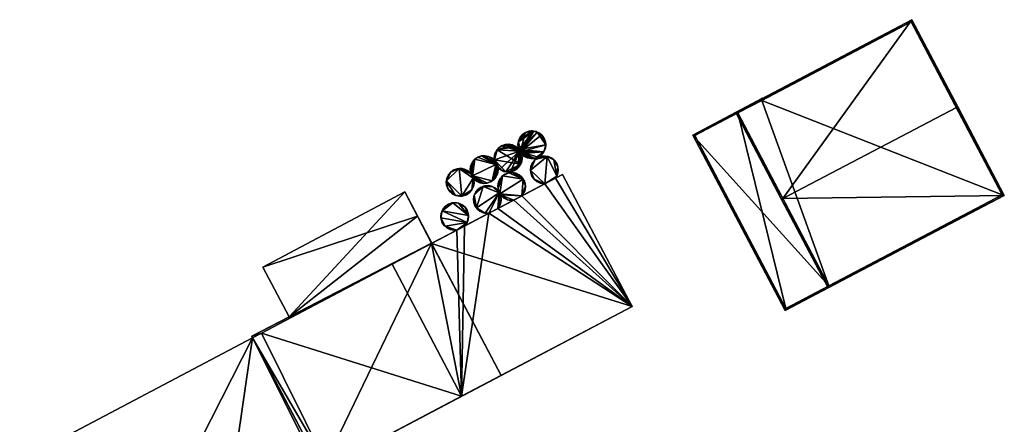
# Model space of a CAD drawing. Header units: inches. Extents: x 2523744 to 2528136, y 1148995 to 1152010.
# Tile 136 of 256: x 2526063 to 2526223, y 1150365 to 1150431. Entities that reach past the tile are written whole.
import ezdxf

# ---------------------------------------------------------------- set-up
doc = ezdxf.new("R2010")
doc.units = ezdxf.units.IN
doc.header["$MEASUREMENT"] = 0
for name, color, linetype in [('Flugdach', 10, 'Continuous'), ('Gebaeude Einzelhaus', 10, 'Continuous'), ('Lagertank', 10, 'Continuous')]:
    doc.layers.add(name, color=color, linetype=linetype)

msp = doc.modelspace()

# ---------------------------------------------------------------- meshes
at = {"layer": 'Flugdach'}
mesh = msp.add_polyface(dxfattribs=at)
corners = [(2526127.577, 1150399.033, 403.575), (2526125.498, 1150402.952, 403.575), (2526102.48, 1150390.739, 403.575), (2526106.741, 1150382.709, 403.575), (2526129.828, 1150394.62, 403.575), (2526129.914, 1150394.629, 403.575), (2526129.843, 1150394.592, 403.575), (2526102.48, 1150390.739, 403.475), (2526125.498, 1150402.952, 403.475), (2526106.741, 1150382.709, 403.475), (2526129.914, 1150394.629, 403.495), (2526129.914, 1150394.629, 403.475), (2526129.828, 1150394.62, 403.475), (2526129.843, 1150394.592, 403.475)]
mesh.append_faces([[corners[k] for k in face] for face in [(0, 4, 5), (5, 4, 6), (0, 3, 4), (0, 2, 3), (0, 1, 2)]], dxfattribs={"color": 13})
mesh.append_faces([[corners[k] for k in face] for face in [(12, 11, 13), (7, 8, 9), (9, 8, 12), (12, 8, 11), (8, 0, 11), (11, 0, 10), (0, 5, 10), (1, 0, 8), (7, 9, 2), (2, 9, 3), (2, 1, 7), (7, 1, 8)]], dxfattribs={"color": 41})
at = {"layer": 'Gebaeude Einzelhaus'}
mesh = msp.add_polyface(dxfattribs=at)
corners = [(2526186.824, 1150401.862, 406.838), (2526194.158, 1150387.378, 405.653), (2526222.715, 1150402.394, 405.653), (2526186.601, 1150401.745, 406.838), (2526214.938, 1150416.647, 406.838), (2526215.159, 1150416.763, 406.838), (2526179.186, 1150415.848, 405.653), (2526207.743, 1150430.865, 405.653), (2526194.263, 1150387.715, 405.671), (2526179.524, 1150415.743, 405.672), (2526222.378, 1150402.499, 405.671), (2526207.638, 1150430.528, 405.672), (2526222.378, 1150402.499, 390.291), (2526207.638, 1150430.528, 390.291), (2526179.524, 1150415.743, 401.342), (2526183.42, 1150417.793, 390.291), (2526179.524, 1150415.743, 390.291), (2526194.263, 1150387.715, 401.343), (2526194.263, 1150387.715, 390.291)]
mesh.append_faces([[corners[k] for k in face] for face in [(11, 9, 6), (7, 11, 6), (4, 11, 5), (10, 4, 5), (5, 11, 7), (2, 8, 10), (2, 10, 5), (1, 8, 2), (0, 8, 3), (9, 0, 3), (6, 9, 3), (3, 8, 1), (7, 4, 5), (7, 0, 4), (7, 6, 0), (0, 6, 3), (0, 2, 4), (4, 2, 5), (3, 1, 0), (0, 1, 2)]], dxfattribs={"color": 13})
mesh.append_faces([[corners[k] for k in face] for face in [(15, 18, 16), (15, 12, 18), (15, 13, 12), (17, 10, 8), (17, 12, 10), (17, 18, 12), (0, 17, 8), (0, 14, 17), (0, 9, 14), (14, 15, 16), (14, 11, 15), (15, 11, 13), (14, 9, 11), (4, 13, 11), (4, 12, 13), (4, 10, 12)]], dxfattribs={"color": 41})
mesh = msp.add_polyface(dxfattribs=at)
corners = [(2526179.524, 1150415.743, 401.342), (2526183.525, 1150418.13, 401.385), (2526172.203, 1150412.175, 401.268), (2526183.42, 1150417.793, 401.383), (2526183.642, 1150417.908, 401.385), (2526194.263, 1150387.715, 401.343), (2526187.174, 1150383.705, 401.268), (2526198.498, 1150389.659, 401.385), (2526198.381, 1150389.881, 401.385), (2526172.54, 1150412.07, 401.27), (2526187.279, 1150384.043, 401.27), (2526179.524, 1150415.743, 390.291), (2526172.54, 1150412.07, 390.291), (2526187.279, 1150384.043, 390.291), (2526194.263, 1150387.715, 390.291)]
mesh.append_faces([[corners[k] for k in face] for face in [(7, 5, 8), (0, 1, 3), (3, 1, 4), (9, 2, 0), (0, 2, 1), (7, 6, 5), (5, 6, 10), (10, 6, 9), (9, 6, 2), (5, 7, 8), (5, 6, 7), (0, 2, 5), (5, 2, 6), (4, 1, 3), (3, 1, 0), (0, 1, 2)]], dxfattribs={"color": 13})
mesh.append_faces([[corners[k] for k in face] for face in [(11, 13, 12), (11, 14, 13), (10, 14, 5), (10, 13, 14), (10, 9, 13), (13, 9, 12), (0, 11, 9), (9, 11, 12)]], dxfattribs={"color": 41})
mesh = msp.add_polyface(dxfattribs=at)
corners = [(2526162.353, 1150384.404, 408.695), (2526151.076, 1150405.789, 408.695), (2526129.843, 1150394.592, 408.695), (2526141.12, 1150373.206, 408.695), (2526129.828, 1150394.62, 409.88), (2526112.108, 1150357.906, 409.88), (2526141.12, 1150373.206, 409.88), (2526100.678, 1150379.581, 409.88), (2526140.587, 1150400.258, 404.173), (2526139.138, 1150399.494, 404.173), (2526143.166, 1150401.618, 404.173), (2526143.166, 1150401.618, 393.399), (2526140.587, 1150400.258, 393.399), (2526135.203, 1150397.418, 404.173), (2526139.138, 1150399.494, 393.399), (2526135.203, 1150397.418, 393.399), (2526133.967, 1150396.767, 404.173), (2526129.914, 1150394.629, 403.475), (2526133.967, 1150396.767, 393.399), (2526129.914, 1150394.629, 403.495), (2526129.914, 1150394.629, 403.575), (2526129.843, 1150394.592, 393.399), (2526129.843, 1150394.592, 403.475), (2526129.843, 1150394.592, 403.575), (2526149.925, 1150405.182, 404.173), (2526151.076, 1150405.789, 393.399), (2526148.224, 1150404.285, 404.173), (2526144.462, 1150402.301, 404.173), (2526149.925, 1150405.182, 393.399), (2526144.462, 1150402.301, 393.399), (2526148.224, 1150404.285, 393.399), (2526134.724, 1150369.833, 408.695), (2526134.724, 1150369.833, 393.399), (2526162.353, 1150384.404, 393.399), (2526123.446, 1150391.219, 393.399), (2526100.825, 1150379.303, 408.399), (2526100.678, 1150379.581, 393.399), (2526100.825, 1150379.303, 393.399), (2526112.108, 1150357.906, 408.399), (2526113.011, 1150358.382, 408.399), (2526113.011, 1150358.382, 393.399), (2526129.828, 1150394.62, 393.399), (2526129.828, 1150394.62, 403.475), (2526129.828, 1150394.62, 403.575), (2526106.741, 1150382.709, 403.475), (2526106.741, 1150382.709, 403.575), (2526102.271, 1150380.066, 393.399)]
mesh.append_faces([[corners[k] for k in face] for face in [(7, 5, 4), (4, 5, 6), (0, 2, 3), (0, 1, 2)]], dxfattribs={"color": 13})
mesh.append_faces([[corners[k] for k in face] for face in [(46, 32, 40), (46, 34, 32), (34, 41, 21), (37, 36, 46), (46, 36, 34), (34, 36, 41), (41, 44, 42), (45, 4, 43), (44, 7, 45), (45, 7, 4), (41, 36, 44), (44, 36, 7), (4, 2, 43), (43, 2, 23), (4, 6, 2), (2, 6, 3), (41, 22, 21), (41, 42, 22), (32, 39, 40), (39, 5, 38), (32, 31, 39), (39, 31, 5), (5, 31, 6), (6, 31, 3), (5, 35, 38), (35, 36, 37), (5, 7, 35), (35, 7, 36), (14, 32, 15), (15, 32, 18), (18, 32, 21), (21, 32, 34), (28, 33, 30), (30, 33, 29), (29, 33, 11), (11, 33, 12), (12, 33, 14), (14, 33, 32), (28, 25, 33), (1, 0, 25), (25, 0, 33), (3, 33, 0), (3, 32, 33), (3, 31, 32), (27, 26, 29), (29, 26, 30), (24, 25, 28), (10, 1, 27), (27, 1, 26), (26, 1, 24), (24, 1, 25), (2, 20, 23), (17, 21, 22), (17, 18, 21), (2, 16, 20), (20, 16, 19), (19, 16, 17), (17, 16, 18), (2, 13, 16), (13, 14, 15), (2, 9, 13), (13, 9, 14), (12, 8, 11), (11, 8, 10), (10, 8, 1), (1, 8, 2), (2, 8, 9)]], dxfattribs={"color": 41})
mesh = msp.add_polyface(dxfattribs=at)
corners = [(2526095.612, 1150298.38, 402.948), (2526106.005, 1150304.805, 402.948), (2526095.225, 1150299.113, 402.948), (2526106.395, 1150304.066, 402.948), (2526087.381, 1150313.985, 402.948), (2526085.531, 1150317.496, 402.948), (2526052.825, 1150300.249, 402.948), (2526058.686, 1150289.133, 402.948), (2526091.392, 1150306.379, 402.948), (2526061.795, 1150283.239, 409.999), (2526091.393, 1150306.38, 409.999), (2526058.686, 1150289.133, 409.999), (2526096.928, 1150295.884, 409.999), (2526061.823, 1150283.185, 409.999), (2526064.223, 1150278.636, 409.999), (2526077.323, 1150333.061, 408.399), (2526052.825, 1150300.249, 408.399), (2526085.531, 1150317.496, 408.399), (2526030.656, 1150342.286, 408.399), (2526111.763, 1150357.411, 408.399), (2526114.352, 1150352.588, 408.399), (2526100.825, 1150379.303, 408.399), (2526112.108, 1150357.906, 408.399), (2526113.138, 1150358.125, 408.399), (2526113.011, 1150358.382, 408.399), (2526114.352, 1150352.588, 409.999), (2526077.323, 1150333.061, 409.999), (2526090.399, 1150308.263, 409.999), (2526127.545, 1150327.851, 409.999), (2526114.469, 1150352.65, 409.999), (2526095.612, 1150298.38, 393.399), (2526106.395, 1150304.066, 393.399), (2526106.005, 1150304.805, 393.399), (2526061.823, 1150283.185, 402.948), (2526061.795, 1150283.239, 402.948), (2526061.795, 1150283.239, 393.399), (2526062.905, 1150281.134, 393.399), (2526062.905, 1150281.134, 402.948), (2526052.825, 1150300.249, 393.399), (2526049.973, 1150305.658, 402.948), (2526049.973, 1150305.658, 393.399), (2526061.766, 1150283.293, 393.399), (2526061.766, 1150283.293, 402.948), (2526096.314, 1150323.182, 393.399), (2526098.165, 1150319.672, 393.399), (2526087.381, 1150313.985, 393.399), (2526095.225, 1150299.113, 393.399), (2526093.461, 1150328.591, 393.399), (2526064.223, 1150278.636, 393.399), (2526096.928, 1150295.884, 393.399), (2526095.225, 1150299.113, 403.065), (2526091.392, 1150306.379, 403.065), (2526030.656, 1150342.286, 393.399), (2526100.825, 1150379.303, 393.399), (2526111.763, 1150357.411, 393.399), (2526114.352, 1150352.588, 393.399), (2526113.138, 1150358.125, 393.399), (2526113.011, 1150358.382, 393.399), (2526102.271, 1150380.066, 393.399), (2526122.676, 1150337.084, 393.399), (2526114.469, 1150352.65, 393.399), (2526127.545, 1150327.851, 393.399), (2526087.381, 1150313.985, 403.065), (2526090.399, 1150308.263, 403.065), (2526115.194, 1150321.338, 403.065), (2526116.379, 1150321.963, 400.991), (2526115.194, 1150321.338, 401.378), (2526116.379, 1150321.963, 393.399), (2526112.176, 1150327.061, 393.399), (2526114.054, 1150323.5, 393.399), (2526114.606, 1150322.454, 393.399)]
mesh.append_faces([[corners[k] for k in face] for face in [(25, 28, 29), (25, 27, 28), (25, 26, 27), (22, 23, 24), (21, 19, 22), (22, 19, 23), (18, 15, 21), (21, 15, 19), (19, 15, 20), (18, 16, 15), (15, 16, 17), (12, 13, 14), (12, 9, 13), (12, 10, 9), (9, 10, 11), (4, 7, 8), (4, 6, 7), (4, 5, 6), (3, 1, 0), (0, 1, 2)]], dxfattribs={"color": 13})
mesh.append_faces([[corners[k] for k in face] for face in [(68, 67, 69), (69, 67, 70), (68, 61, 67), (68, 59, 61), (60, 59, 55), (68, 43, 59), (68, 44, 43), (61, 65, 67), (65, 64, 66), (64, 27, 63), (61, 28, 65), (65, 28, 64), (64, 28, 27), (62, 5, 4), (62, 17, 5), (17, 26, 15), (62, 27, 17), (17, 27, 26), (62, 63, 27), (26, 25, 15), (15, 25, 20), (60, 20, 29), (29, 20, 25), (60, 55, 20), (59, 28, 61), (59, 29, 28), (59, 60, 29), (47, 59, 43), (47, 55, 59), (47, 54, 55), (54, 57, 56), (47, 53, 54), (54, 53, 57), (57, 53, 58), (40, 52, 47), (47, 52, 53), (56, 57, 23), (23, 57, 24), (23, 19, 56), (56, 19, 54), (19, 20, 54), (54, 20, 55), (17, 16, 5), (5, 16, 6), (18, 39, 16), (16, 39, 6), (18, 52, 39), (39, 52, 40), (52, 21, 53), (52, 18, 21), (36, 30, 48), (48, 30, 49), (11, 51, 7), (7, 51, 8), (11, 10, 51), (50, 0, 2), (0, 49, 30), (50, 12, 0), (0, 12, 49), (51, 10, 50), (50, 10, 12), (12, 14, 49), (49, 14, 48), (13, 37, 14), (14, 37, 48), (48, 37, 36), (13, 33, 37), (9, 33, 13), (9, 34, 33), (9, 42, 34), (9, 11, 42), (42, 11, 7), (30, 32, 31), (41, 46, 35), (35, 46, 36), (36, 46, 30), (30, 46, 32), (43, 45, 47), (47, 45, 40), (40, 45, 38), (38, 45, 41), (41, 45, 46), (43, 44, 45), (42, 35, 34), (42, 41, 35), (7, 41, 42), (6, 38, 7), (7, 38, 41), (6, 39, 38), (38, 39, 40), (33, 36, 37), (33, 35, 36), (33, 34, 35), (1, 3, 32), (32, 3, 31), (31, 3, 30), (30, 3, 0)]], dxfattribs={"color": 41})
at = {"layer": 'Lagertank'}
mesh = msp.add_polyface(dxfattribs=at)
corners = [(2526147.694, 1150412.18, 404.173), (2526147.329, 1150412.49, 404.173), (2526146.99, 1150412.652, 404.173), (2526146.408, 1150412.814, 404.173), (2526146.798, 1150412.743, 404.173), (2526144.267, 1150409.457, 404.173), (2526146.049, 1150412.835, 404.173), (2526146.219, 1150412.849, 404.173), (2526145, 1150412.551, 404.173), (2526145.632, 1150412.802, 404.173), (2526145.078, 1150412.605, 404.173), (2526144.211, 1150411.823, 404.173), (2526144.593, 1150412.271, 404.173), (2526143.919, 1150411.077, 404.173), (2526143.959, 1150411.291, 404.173), (2526143.852, 1150410.713, 404.173), (2526143.896, 1150410.165, 404.173), (2526143.999, 1150409.846, 404.173), (2526143.899, 1150410.126, 404.173), (2526144.431, 1150409.087, 404.173), (2526144.364, 1150409.184, 404.173), (2526144.879, 1150408.705, 404.173), (2526145.41, 1150408.453, 404.173), (2526145.989, 1150408.346, 404.173), (2526146.576, 1150408.393, 404.173), (2526147.13, 1150408.59, 404.173), (2526148.03, 1150409.444, 404.173), (2526148.347, 1150410.586, 404.173), (2526147.615, 1150408.925, 404.173), (2526147.996, 1150409.373, 404.173), (2526148.249, 1150409.904, 404.173), (2526148.355, 1150410.483, 404.173), (2526148.111, 1150411.624, 404.173), (2526148.308, 1150411.07, 404.173), (2526147.777, 1150412.109, 404.173), (2526147.13, 1150408.59, 393.662), (2526146.576, 1150408.393, 393.662), (2526147.615, 1150408.925, 393.662), (2526147.996, 1150409.373, 393.662), (2526148.03, 1150409.444, 393.662), (2526148.249, 1150409.904, 393.662), (2526148.355, 1150410.483, 393.662), (2526148.347, 1150410.586, 393.662), (2526148.308, 1150411.07, 393.662), (2526148.111, 1150411.624, 393.662), (2526147.777, 1150412.109, 393.662), (2526147.694, 1150412.18, 393.662), (2526147.329, 1150412.49, 393.662), (2526146.99, 1150412.652, 393.662), (2526146.798, 1150412.743, 393.662), (2526146.408, 1150412.814, 393.662), (2526146.219, 1150412.849, 393.662), (2526146.049, 1150412.835, 393.662), (2526145.632, 1150412.802, 393.662), (2526145.078, 1150412.605, 393.662), (2526145, 1150412.551, 393.662), (2526144.593, 1150412.271, 393.662), (2526144.211, 1150411.823, 393.662), (2526143.959, 1150411.291, 393.662), (2526143.919, 1150411.077, 393.662), (2526143.852, 1150410.713, 393.662), (2526143.896, 1150410.165, 393.662), (2526143.899, 1150410.126, 393.662), (2526143.999, 1150409.846, 393.662), (2526144.364, 1150409.184, 393.662), (2526144.431, 1150409.087, 393.662), (2526144.879, 1150408.705, 393.662), (2526145.41, 1150408.453, 393.662), (2526145.989, 1150408.346, 393.662), (2526144.097, 1150409.572, 393.662)]
mesh.append_faces([[corners[k] for k in face] for face in [(0, 32, 34), (0, 27, 32), (32, 27, 33), (27, 30, 31), (27, 26, 30), (26, 28, 29), (26, 25, 28), (0, 5, 27), (27, 5, 26), (26, 5, 25), (25, 5, 24), (24, 5, 23), (23, 5, 22), (22, 5, 21), (21, 5, 19), (19, 5, 20), (5, 16, 17), (17, 16, 18), (5, 15, 16), (5, 13, 15), (13, 11, 14), (5, 8, 13), (13, 8, 11), (11, 8, 12), (8, 9, 10), (5, 6, 8), (8, 6, 9), (5, 3, 6), (6, 3, 7), (0, 2, 5), (5, 2, 3), (3, 2, 4), (0, 1, 2)]], dxfattribs={"color": 13})
mesh.append_faces([[corners[k] for k in face] for face in [(36, 39, 35), (35, 39, 37), (37, 39, 38), (39, 42, 40), (40, 42, 41), (42, 44, 43), (42, 46, 44), (44, 46, 45), (42, 48, 46), (46, 48, 47), (48, 50, 49), (50, 52, 51), (52, 55, 53), (53, 55, 54), (55, 57, 56), (50, 59, 52), (52, 59, 55), (55, 59, 57), (57, 59, 58), (59, 61, 60), (39, 63, 42), (42, 63, 48), (48, 63, 50), (50, 63, 59), (59, 63, 61), (61, 63, 62), (67, 64, 68), (68, 64, 36), (36, 64, 39), (39, 64, 63), (63, 64, 69), (67, 66, 64), (64, 66, 65), (24, 23, 36), (36, 23, 68), (23, 22, 68), (68, 22, 67), (22, 21, 67), (67, 21, 66), (21, 19, 66), (66, 19, 65), (65, 19, 64), (64, 19, 20), (62, 63, 18), (18, 63, 17), (18, 16, 62), (62, 16, 61), (16, 15, 61), (61, 15, 60), (15, 13, 60), (60, 13, 59), (13, 14, 59), (59, 14, 58), (14, 11, 58), (58, 11, 57), (11, 12, 57), (57, 12, 56), (12, 8, 56), (56, 8, 55), (8, 10, 55), (55, 10, 54), (10, 9, 54), (54, 9, 53), (9, 6, 53), (53, 6, 52), (6, 7, 52), (52, 7, 51), (7, 3, 51), (51, 3, 50), (3, 4, 50), (50, 4, 49), (4, 2, 49), (49, 2, 48), (2, 1, 48), (48, 1, 47), (1, 0, 47), (47, 0, 46), (0, 34, 46), (46, 34, 45), (34, 32, 45), (45, 32, 44), (32, 33, 44), (44, 33, 43), (33, 27, 43), (43, 27, 42), (27, 31, 42), (42, 31, 41), (31, 30, 41), (41, 30, 40), (30, 26, 40), (40, 26, 39), (26, 29, 39), (39, 29, 38), (29, 28, 38), (38, 28, 37), (28, 25, 37), (37, 25, 35), (25, 24, 35), (35, 24, 36)]], dxfattribs={"color": 41})
mesh = msp.add_polyface(dxfattribs=at)
corners = [(2526141.19, 1150410.408, 404.273), (2526142.954, 1150410.576, 404.273), (2526142.375, 1150410.682, 404.273), (2526140.457, 1150409.761, 404.273), (2526143.485, 1150410.323, 404.273), (2526141.788, 1150410.635, 404.273), (2526141.234, 1150410.438, 404.273), (2526140.749, 1150410.104, 404.273), (2526140.115, 1150409.124, 404.273), (2526140.367, 1150409.656, 404.273), (2526140.042, 1150408.127, 404.273), (2526144.255, 1150407.423, 404.273), (2526140.008, 1150408.546, 404.273), (2526140.314, 1150407.317, 404.273), (2526140.055, 1150407.959, 404.273), (2526140.911, 1150406.643, 404.273), (2526141.894, 1150406.225, 404.273), (2526140.253, 1150407.405, 404.273), (2526140.587, 1150406.92, 404.273), (2526141.566, 1150406.286, 404.273), (2526141.035, 1150406.538, 404.273), (2526142.628, 1150406.218, 404.273), (2526142.145, 1150406.179, 404.273), (2526143.286, 1150406.423, 404.273), (2526142.732, 1150406.226, 404.273), (2526143.83, 1150406.828, 404.273), (2526143.771, 1150406.758, 404.273), (2526144.152, 1150407.206, 404.273), (2526144.511, 1150408.316, 404.273), (2526144.405, 1150407.737, 404.273), (2526144.464, 1150408.903, 404.273), (2526144.267, 1150409.457, 404.273), (2526143.933, 1150409.942, 404.273), (2526143.286, 1150406.423, 393.662), (2526142.732, 1150406.226, 393.662), (2526143.771, 1150406.758, 393.662), (2526143.83, 1150406.828, 393.662), (2526144.152, 1150407.206, 393.662), (2526144.255, 1150407.423, 393.662), (2526144.405, 1150407.737, 393.662), (2526144.511, 1150408.316, 393.662), (2526144.464, 1150408.903, 393.662), (2526144.364, 1150409.184, 404.173), (2526144.364, 1150409.184, 393.662), (2526144.267, 1150409.457, 404.173), (2526143.999, 1150409.846, 404.173), (2526143.933, 1150409.942, 393.662), (2526143.999, 1150409.846, 393.662), (2526143.485, 1150410.323, 393.662), (2526142.954, 1150410.576, 393.662), (2526142.375, 1150410.682, 393.662), (2526141.788, 1150410.635, 393.662), (2526141.234, 1150410.438, 393.662), (2526141.19, 1150410.408, 393.662), (2526140.749, 1150410.104, 393.662), (2526140.457, 1150409.761, 393.662), (2526140.367, 1150409.656, 393.662), (2526140.115, 1150409.124, 393.662), (2526140.008, 1150408.546, 393.662), (2526140.042, 1150408.127, 393.662), (2526140.046, 1150408.075, 404.173), (2526140.046, 1150408.075, 393.662), (2526140.055, 1150407.959, 404.173), (2526140.253, 1150407.405, 404.173), (2526140.314, 1150407.317, 404.173), (2526140.582, 1150406.927, 404.173), (2526140.587, 1150406.92, 393.662), (2526140.582, 1150406.927, 393.662), (2526140.911, 1150406.643, 393.662), (2526141.035, 1150406.538, 393.662), (2526141.566, 1150406.286, 393.662), (2526141.894, 1150406.225, 393.662), (2526142.145, 1150406.179, 393.662), (2526142.628, 1150406.218, 393.662), (2526140.253, 1150407.405, 393.662), (2526140.055, 1150407.959, 393.662), (2526144.097, 1150409.572, 393.662)]
mesh.append_faces([[corners[k] for k in face] for face in [(4, 11, 32), (32, 11, 31), (31, 11, 30), (30, 11, 28), (28, 11, 29), (11, 25, 27), (25, 23, 26), (11, 21, 25), (25, 21, 23), (23, 21, 24), (11, 16, 21), (21, 16, 22), (16, 15, 19), (19, 15, 20), (15, 13, 18), (13, 14, 17), (11, 10, 16), (16, 10, 15), (15, 10, 13), (13, 10, 14), (10, 8, 12), (4, 3, 11), (11, 3, 10), (10, 3, 8), (8, 3, 9), (3, 0, 7), (0, 5, 6), (0, 2, 5), (4, 1, 3), (3, 1, 0), (0, 1, 2)]], dxfattribs={"color": 13})
mesh.append_faces([[corners[k] for k in face] for face in [(68, 70, 69), (68, 71, 70), (71, 73, 72), (73, 33, 34), (73, 36, 33), (33, 36, 35), (36, 38, 37), (38, 40, 39), (68, 76, 71), (71, 76, 73), (73, 76, 36), (36, 76, 38), (38, 76, 40), (40, 76, 41), (41, 76, 43), (76, 46, 47), (76, 48, 46), (76, 49, 48), (76, 50, 49), (76, 51, 50), (76, 53, 51), (51, 53, 52), (76, 55, 53), (53, 55, 54), (55, 57, 56), (68, 59, 76), (76, 59, 55), (55, 59, 57), (57, 59, 58), (68, 74, 59), (59, 74, 61), (61, 74, 75), (68, 67, 74), (68, 66, 67), (24, 21, 34), (34, 21, 73), (21, 22, 73), (73, 22, 72), (22, 16, 72), (72, 16, 71), (16, 19, 71), (71, 19, 70), (19, 20, 70), (70, 20, 69), (20, 15, 69), (69, 15, 68), (15, 18, 68), (68, 18, 66), (66, 65, 67), (65, 13, 64), (66, 18, 65), (65, 18, 13), (63, 64, 17), (17, 64, 13), (62, 63, 14), (14, 63, 17), (14, 60, 62), (60, 59, 61), (14, 10, 60), (60, 10, 59), (10, 12, 59), (59, 12, 58), (12, 8, 58), (58, 8, 57), (8, 9, 57), (57, 9, 56), (9, 3, 56), (56, 3, 55), (3, 7, 55), (55, 7, 54), (7, 0, 54), (54, 0, 53), (0, 6, 53), (53, 6, 52), (6, 5, 52), (52, 5, 51), (5, 2, 51), (51, 2, 50), (2, 1, 50), (50, 1, 49), (1, 4, 49), (49, 4, 48), (4, 32, 48), (48, 32, 46), (46, 45, 47), (45, 31, 44), (46, 32, 45), (45, 32, 31), (31, 42, 44), (42, 41, 43), (31, 30, 42), (42, 30, 41), (30, 28, 41), (41, 28, 40), (28, 29, 40), (40, 29, 39), (29, 11, 39), (39, 11, 38), (11, 27, 38), (38, 27, 37), (27, 25, 37), (37, 25, 36), (25, 26, 36), (36, 26, 35), (26, 23, 35), (35, 23, 33), (23, 24, 33), (33, 24, 34)]], dxfattribs={"color": 41})
mesh = msp.add_polyface(dxfattribs=at)
corners = [(2526140.253, 1150407.405, 404.173), (2526137.343, 1150408.577, 404.173), (2526136.858, 1150408.243, 404.173), (2526137.977, 1150408.78, 404.173), (2526137.897, 1150408.774, 404.173), (2526136.485, 1150405.531, 404.173), (2526136.476, 1150407.795, 404.173), (2526136.224, 1150407.263, 404.173), (2526136.117, 1150406.685, 404.173), (2526136.164, 1150406.098, 404.173), (2526136.239, 1150405.888, 404.173), (2526136.802, 1150404.969, 404.173), (2526136.607, 1150405.189, 404.173), (2526137.144, 1150404.677, 404.173), (2526137.675, 1150404.425, 404.173), (2526138.254, 1150404.318, 404.173), (2526138.841, 1150404.365, 404.173), (2526139.685, 1150404.762, 404.173), (2526136.696, 1150405.059, 404.173), (2526139.395, 1150404.562, 404.173), (2526140.042, 1150405.088, 404.173), (2526139.88, 1150404.897, 404.173), (2526140.38, 1150405.596, 404.173), (2526140.261, 1150405.345, 404.173), (2526140.314, 1150407.317, 404.173), (2526140.514, 1150405.876, 404.173), (2526140.62, 1150406.455, 404.173), (2526140.582, 1150406.927, 404.173), (2526139.594, 1150408.462, 404.173), (2526140.055, 1150407.959, 404.173), (2526139.063, 1150408.715, 404.173), (2526138.484, 1150408.821, 404.173), (2526140, 1150408.117, 404.173), (2526140.046, 1150408.075, 404.173), (2526140.042, 1150408.081, 404.173), (2526139.88, 1150404.897, 393.662), (2526139.685, 1150404.762, 393.662), (2526140.042, 1150405.088, 393.662), (2526140.261, 1150405.345, 393.662), (2526140.38, 1150405.596, 393.662), (2526140.514, 1150405.876, 393.662), (2526140.62, 1150406.455, 393.662), (2526140.582, 1150406.927, 393.662), (2526140.042, 1150408.081, 393.662), (2526140.046, 1150408.075, 393.662), (2526140, 1150408.117, 393.662), (2526139.594, 1150408.462, 393.662), (2526139.063, 1150408.715, 393.662), (2526138.484, 1150408.821, 393.662), (2526137.977, 1150408.78, 393.662), (2526137.897, 1150408.774, 393.662), (2526137.343, 1150408.577, 393.662), (2526136.858, 1150408.243, 393.662), (2526136.476, 1150407.795, 393.662), (2526136.224, 1150407.263, 393.662), (2526136.117, 1150406.685, 393.662), (2526136.164, 1150406.098, 393.662), (2526136.239, 1150405.888, 393.662), (2526136.607, 1150405.189, 393.662), (2526136.696, 1150405.059, 393.662), (2526139.395, 1150404.562, 393.662), (2526136.802, 1150404.969, 393.662), (2526137.144, 1150404.677, 393.662), (2526137.675, 1150404.425, 393.662), (2526138.254, 1150404.318, 393.662), (2526138.841, 1150404.365, 393.662), (2526136.485, 1150405.531, 393.662), (2526140.253, 1150407.405, 393.662), (2526140.055, 1150407.959, 393.662)]
mesh.append_faces([[corners[k] for k in face] for face in [(32, 33, 34), (28, 29, 32), (32, 29, 33), (3, 0, 31), (31, 0, 30), (30, 0, 28), (28, 0, 29), (24, 26, 27), (24, 25, 26), (0, 22, 24), (24, 22, 25), (0, 20, 22), (22, 20, 23), (0, 17, 20), (20, 17, 21), (17, 16, 19), (11, 12, 18), (0, 5, 17), (17, 5, 16), (16, 5, 15), (15, 5, 14), (14, 5, 13), (13, 5, 11), (11, 5, 12), (5, 9, 10), (5, 8, 9), (5, 7, 8), (5, 6, 7), (0, 2, 5), (5, 2, 6), (4, 1, 3), (3, 1, 0), (0, 1, 2)]], dxfattribs={"color": 13})
mesh.append_faces([[corners[k] for k in face] for face in [(65, 36, 60), (36, 37, 35), (37, 39, 38), (36, 67, 37), (37, 67, 39), (39, 67, 40), (40, 67, 41), (41, 67, 42), (68, 45, 44), (44, 45, 43), (67, 46, 68), (68, 46, 45), (67, 47, 46), (67, 48, 47), (67, 49, 48), (67, 51, 49), (49, 51, 50), (67, 52, 51), (61, 66, 62), (62, 66, 63), (63, 66, 64), (64, 66, 65), (65, 66, 36), (36, 66, 67), (67, 66, 52), (52, 66, 53), (53, 66, 54), (54, 66, 55), (55, 66, 56), (56, 66, 57), (61, 58, 66), (61, 59, 58), (19, 16, 60), (60, 16, 65), (16, 15, 65), (65, 15, 64), (15, 14, 64), (64, 14, 63), (14, 13, 63), (63, 13, 62), (13, 11, 62), (62, 11, 61), (11, 18, 61), (61, 18, 59), (17, 19, 36), (36, 19, 60), (59, 18, 58), (58, 18, 12), (56, 57, 9), (9, 57, 10), (9, 8, 56), (56, 8, 55), (8, 7, 55), (55, 7, 54), (7, 6, 54), (54, 6, 53), (6, 2, 53), (53, 2, 52), (2, 1, 52), (52, 1, 51), (1, 4, 51), (51, 4, 50), (4, 3, 50), (50, 3, 49), (3, 31, 49), (49, 31, 48), (31, 30, 48), (48, 30, 47), (30, 28, 47), (47, 28, 46), (28, 32, 46), (46, 32, 45), (32, 34, 45), (45, 34, 43), (43, 33, 44), (43, 34, 33), (41, 42, 26), (26, 42, 27), (26, 25, 41), (41, 25, 40), (25, 22, 40), (40, 22, 39), (22, 23, 39), (39, 23, 38), (23, 20, 38), (38, 20, 37), (20, 21, 37), (37, 21, 35), (21, 17, 35), (35, 17, 36)]], dxfattribs={"color": 41})
mesh = msp.add_polyface(dxfattribs=at)
corners = [(2526145.891, 1150406.456, 404.173), (2526146.618, 1150408.193, 404.173), (2526146.236, 1150407.745, 404.173), (2526148.574, 1150408.711, 404.173), (2526147.103, 1150408.527, 404.173), (2526145.984, 1150407.213, 404.173), (2526145.877, 1150406.635, 404.173), (2526146.122, 1150405.494, 404.173), (2526145.924, 1150406.048, 404.173), (2526146.456, 1150405.009, 404.173), (2526148.224, 1150404.285, 404.173), (2526146.904, 1150404.627, 404.173), (2526147.435, 1150404.375, 404.173), (2526148.014, 1150404.268, 404.173), (2526150.131, 1150405.525, 404.173), (2526149.925, 1150405.182, 404.173), (2526149.972, 1150405.237, 404.173), (2526150.021, 1150405.295, 404.173), (2526150.38, 1150406.405, 404.173), (2526150.274, 1150405.826, 404.173), (2526150.333, 1150406.992, 404.173), (2526149.663, 1150408.15, 404.173), (2526150.136, 1150407.546, 404.173), (2526149.802, 1150408.031, 404.173), (2526149.354, 1150408.412, 404.173), (2526148.823, 1150408.665, 404.173), (2526147.657, 1150408.724, 404.173), (2526148.244, 1150408.771, 404.173), (2526148.014, 1150404.268, 393.399), (2526148.224, 1150404.285, 393.399), (2526149.925, 1150405.182, 393.399), (2526149.972, 1150405.237, 393.399), (2526150.021, 1150405.295, 393.399), (2526150.131, 1150405.525, 393.399), (2526150.274, 1150405.826, 393.399), (2526150.38, 1150406.405, 393.399), (2526150.333, 1150406.992, 393.399), (2526150.136, 1150407.546, 393.399), (2526149.802, 1150408.031, 393.399), (2526149.663, 1150408.15, 393.399), (2526149.354, 1150408.412, 393.399), (2526148.823, 1150408.665, 393.399), (2526148.574, 1150408.711, 393.399), (2526148.244, 1150408.771, 393.399), (2526147.657, 1150408.724, 393.399), (2526147.103, 1150408.527, 393.399), (2526146.618, 1150408.193, 393.399), (2526146.236, 1150407.745, 393.399), (2526145.984, 1150407.213, 393.399), (2526145.877, 1150406.635, 393.399), (2526145.891, 1150406.456, 393.399), (2526145.924, 1150406.048, 393.399), (2526146.122, 1150405.494, 393.399), (2526146.456, 1150405.009, 393.399), (2526146.904, 1150404.627, 393.399), (2526147.435, 1150404.375, 393.399)]
mesh.append_faces([[corners[k] for k in face] for face in [(4, 3, 26), (26, 3, 27), (3, 24, 25), (3, 21, 24), (21, 22, 23), (21, 20, 22), (3, 14, 21), (21, 14, 20), (20, 14, 18), (18, 14, 19), (14, 16, 17), (14, 15, 16), (3, 10, 14), (14, 10, 15), (10, 12, 13), (10, 11, 12), (10, 9, 11), (3, 0, 10), (10, 0, 9), (9, 0, 7), (7, 0, 8), (0, 5, 6), (0, 2, 5), (4, 1, 3), (3, 1, 0), (0, 1, 2)]], dxfattribs={"color": 13})
mesh.append_faces([[corners[k] for k in face] for face in [(53, 29, 54), (54, 29, 55), (55, 29, 28), (29, 33, 30), (30, 33, 31), (31, 33, 32), (33, 35, 34), (33, 36, 35), (33, 39, 36), (36, 39, 37), (37, 39, 38), (29, 42, 33), (33, 42, 39), (39, 42, 40), (40, 42, 41), (42, 44, 43), (42, 45, 44), (42, 46, 45), (52, 50, 53), (53, 50, 29), (29, 50, 42), (42, 50, 46), (46, 50, 47), (47, 50, 48), (48, 50, 49), (52, 51, 50), (13, 12, 28), (28, 12, 55), (12, 11, 55), (55, 11, 54), (11, 9, 54), (54, 9, 53), (9, 7, 53), (53, 7, 52), (7, 8, 52), (52, 8, 51), (8, 0, 51), (51, 0, 50), (0, 6, 50), (50, 6, 49), (6, 5, 49), (49, 5, 48), (5, 2, 48), (48, 2, 47), (2, 1, 47), (47, 1, 46), (1, 4, 46), (46, 4, 45), (4, 26, 45), (45, 26, 44), (26, 27, 44), (44, 27, 43), (27, 3, 43), (43, 3, 42), (3, 25, 42), (42, 25, 41), (25, 24, 41), (41, 24, 40), (24, 21, 40), (40, 21, 39), (21, 23, 39), (39, 23, 38), (23, 22, 38), (38, 22, 37), (22, 20, 37), (37, 20, 36), (20, 18, 36), (36, 18, 35), (18, 19, 35), (35, 19, 34), (19, 14, 34), (34, 14, 33), (14, 17, 33), (33, 17, 32), (17, 16, 32), (32, 16, 31), (31, 16, 30), (30, 16, 15), (13, 29, 10), (13, 28, 29)]], dxfattribs={"color": 41})
mesh = msp.add_polyface(dxfattribs=at)
corners = [(2526134.325, 1150406.735, 404.173), (2526133.452, 1150406.512, 404.173), (2526132.967, 1150406.178, 404.173), (2526134.006, 1150406.709, 404.173), (2526132.248, 1150404.737, 404.173), (2526132.585, 1150405.73, 404.173), (2526132.333, 1150405.198, 404.173), (2526132.273, 1150404.033, 404.173), (2526132.226, 1150404.62, 404.173), (2526132.471, 1150403.479, 404.173), (2526133.693, 1150402.403, 404.173), (2526134.754, 1150402.284, 404.173), (2526132.805, 1150402.994, 404.173), (2526133.253, 1150402.612, 404.173), (2526134.363, 1150402.253, 404.173), (2526133.784, 1150402.36, 404.173), (2526135.504, 1150402.497, 404.173), (2526134.95, 1150402.3, 404.173), (2526135.989, 1150402.832, 404.173), (2526136.37, 1150403.28, 404.173), (2526136.607, 1150405.189, 404.173), (2526136.623, 1150403.811, 404.173), (2526136.729, 1150404.39, 404.173), (2526136.687, 1150404.918, 404.173), (2526136.682, 1150404.977, 404.173), (2526136.239, 1150405.888, 404.173), (2526136.485, 1150405.531, 404.173), (2526135.611, 1150406.441, 404.173), (2526136.151, 1150406.016, 404.173), (2526134.761, 1150406.725, 404.173), (2526135.703, 1150406.397, 404.173), (2526135.172, 1150406.65, 404.173), (2526134.593, 1150406.756, 404.173), (2526136.682, 1150404.977, 393.662), (2526136.607, 1150405.189, 393.662), (2526136.151, 1150406.016, 393.662), (2526136.239, 1150405.888, 393.662), (2526135.703, 1150406.397, 393.662), (2526135.611, 1150406.441, 393.662), (2526135.172, 1150406.65, 393.662), (2526134.761, 1150406.725, 393.662), (2526134.593, 1150406.756, 393.662), (2526134.325, 1150406.735, 393.662), (2526134.006, 1150406.709, 393.662), (2526133.452, 1150406.512, 393.662), (2526132.967, 1150406.178, 393.662), (2526132.585, 1150405.73, 393.662), (2526132.333, 1150405.198, 393.662), (2526132.248, 1150404.737, 393.662), (2526132.226, 1150404.62, 393.662), (2526132.273, 1150404.033, 393.662), (2526132.471, 1150403.479, 393.662), (2526132.805, 1150402.994, 393.662), (2526133.253, 1150402.612, 393.662), (2526133.693, 1150402.403, 393.662), (2526133.784, 1150402.36, 393.662), (2526134.363, 1150402.253, 393.662), (2526134.754, 1150402.284, 393.662), (2526134.95, 1150402.3, 393.662), (2526135.504, 1150402.497, 393.662), (2526135.989, 1150402.832, 393.662), (2526136.37, 1150403.28, 393.662), (2526136.623, 1150403.811, 393.662), (2526136.729, 1150404.39, 393.662), (2526136.687, 1150404.918, 393.662), (2526136.485, 1150405.531, 393.662)]
mesh.append_faces([[corners[k] for k in face] for face in [(0, 29, 32), (29, 27, 31), (27, 28, 30), (0, 25, 29), (29, 25, 27), (27, 25, 28), (0, 20, 25), (25, 20, 26), (20, 23, 24), (20, 22, 23), (20, 21, 22), (20, 19, 21), (0, 11, 20), (20, 11, 19), (19, 11, 18), (18, 11, 16), (16, 11, 17), (11, 10, 14), (14, 10, 15), (10, 12, 13), (10, 9, 12), (0, 4, 11), (11, 4, 10), (10, 4, 9), (9, 4, 7), (7, 4, 8), (4, 5, 6), (0, 2, 4), (4, 2, 5), (3, 1, 0), (0, 1, 2)]], dxfattribs={"color": 13})
mesh.append_faces([[corners[k] for k in face] for face in [(57, 59, 58), (57, 60, 59), (57, 61, 60), (57, 34, 61), (61, 34, 62), (62, 34, 63), (63, 34, 64), (64, 34, 33), (34, 36, 65), (36, 38, 35), (35, 38, 37), (36, 40, 38), (38, 40, 39), (57, 42, 34), (34, 42, 36), (36, 42, 40), (40, 42, 41), (42, 44, 43), (42, 45, 44), (57, 48, 42), (42, 48, 45), (45, 48, 46), (46, 48, 47), (48, 50, 49), (48, 51, 50), (57, 54, 48), (48, 54, 51), (51, 54, 52), (52, 54, 53), (57, 56, 54), (54, 56, 55), (24, 23, 33), (33, 23, 64), (23, 22, 64), (64, 22, 63), (22, 21, 63), (63, 21, 62), (21, 19, 62), (62, 19, 61), (19, 18, 61), (61, 18, 60), (18, 16, 60), (60, 16, 59), (16, 17, 59), (59, 17, 58), (17, 11, 58), (58, 11, 57), (11, 14, 57), (57, 14, 56), (14, 15, 56), (56, 15, 55), (15, 10, 55), (55, 10, 54), (10, 13, 54), (54, 13, 53), (13, 12, 53), (53, 12, 52), (12, 9, 52), (52, 9, 51), (9, 7, 51), (51, 7, 50), (7, 8, 50), (50, 8, 49), (8, 4, 49), (49, 4, 48), (4, 6, 48), (48, 6, 47), (6, 5, 47), (47, 5, 46), (5, 2, 46), (46, 2, 45), (2, 1, 45), (45, 1, 44), (1, 3, 44), (44, 3, 43), (3, 0, 43), (43, 0, 42), (0, 32, 42), (42, 32, 41), (32, 29, 41), (41, 29, 40), (29, 31, 40), (40, 31, 39), (31, 27, 39), (39, 27, 38), (27, 30, 38), (38, 30, 37), (30, 28, 37), (37, 28, 35), (35, 25, 36), (35, 28, 25), (24, 33, 20), (20, 33, 34)]], dxfattribs={"color": 41})
mesh = msp.add_polyface(dxfattribs=at)
corners = [(2526144.724, 1150405.028, 404.173), (2526142.947, 1150406.085, 404.173), (2526142.36, 1150406.038, 404.173), (2526143.526, 1150405.979, 404.173), (2526141.358, 1150405.533, 404.173), (2526141.806, 1150405.841, 404.173), (2526140.939, 1150405.059, 404.173), (2526141.321, 1150405.507, 404.173), (2526140.687, 1150404.527, 404.173), (2526140.618, 1150403.479, 404.173), (2526140.935, 1150402.649, 404.173), (2526140.58, 1150403.949, 404.173), (2526140.791, 1150402.902, 404.173), (2526140.627, 1150403.362, 404.173), (2526140.825, 1150402.808, 404.173), (2526144.462, 1150402.301, 404.173), (2526141.045, 1150402.488, 404.173), (2526141.607, 1150401.941, 404.173), (2526141.159, 1150402.323, 404.173), (2526142.138, 1150401.689, 404.173), (2526143.166, 1150401.618, 404.173), (2526142.717, 1150401.582, 404.173), (2526144.977, 1150403.14, 404.173), (2526144.724, 1150402.609, 404.173), (2526145.07, 1150403.886, 404.173), (2526145.083, 1150403.719, 404.173), (2526145.036, 1150404.306, 404.173), (2526144.839, 1150404.86, 404.173), (2526144.057, 1150405.726, 404.173), (2526144.505, 1150405.345, 404.173), (2526144.977, 1150403.14, 393.399), (2526144.724, 1150402.609, 393.399), (2526145.083, 1150403.719, 393.399), (2526145.07, 1150403.886, 393.399), (2526145.036, 1150404.306, 393.399), (2526144.839, 1150404.86, 393.399), (2526144.724, 1150405.028, 393.399), (2526144.505, 1150405.345, 393.399), (2526144.057, 1150405.726, 393.399), (2526143.526, 1150405.979, 393.399), (2526142.947, 1150406.085, 393.399), (2526142.36, 1150406.038, 393.399), (2526141.806, 1150405.841, 393.399), (2526141.358, 1150405.533, 393.399), (2526141.321, 1150405.507, 393.399), (2526140.939, 1150405.059, 393.399), (2526140.687, 1150404.527, 393.399), (2526140.58, 1150403.949, 393.399), (2526140.618, 1150403.479, 393.399), (2526140.627, 1150403.362, 393.399), (2526140.791, 1150402.902, 393.399), (2526140.935, 1150402.649, 393.399), (2526141.045, 1150402.488, 393.399), (2526141.159, 1150402.323, 393.399), (2526141.607, 1150401.941, 393.399), (2526142.138, 1150401.689, 393.399), (2526142.717, 1150401.582, 393.399), (2526143.166, 1150401.618, 393.399), (2526144.462, 1150402.301, 393.399), (2526140.825, 1150402.808, 393.399)]
mesh.append_faces([[corners[k] for k in face] for face in [(3, 0, 28), (28, 0, 29), (0, 26, 27), (0, 24, 26), (24, 22, 25), (0, 15, 24), (24, 15, 22), (22, 15, 23), (20, 19, 21), (15, 16, 20), (20, 16, 19), (19, 16, 17), (17, 16, 18), (0, 10, 15), (15, 10, 16), (10, 12, 14), (10, 9, 12), (12, 9, 13), (9, 8, 11), (0, 4, 10), (10, 4, 9), (9, 4, 8), (8, 4, 6), (6, 4, 7), (0, 2, 4), (4, 2, 5), (3, 1, 0), (0, 1, 2)]], dxfattribs={"color": 13})
mesh.append_faces([[corners[k] for k in face] for face in [(58, 30, 31), (58, 33, 30), (30, 33, 32), (58, 36, 33), (33, 36, 34), (34, 36, 35), (36, 38, 37), (36, 39, 38), (36, 40, 39), (36, 41, 40), (36, 43, 41), (41, 43, 42), (43, 45, 44), (43, 46, 45), (43, 48, 46), (46, 48, 47), (48, 50, 49), (58, 51, 36), (36, 51, 43), (43, 51, 48), (48, 51, 50), (50, 51, 59), (57, 52, 58), (58, 52, 51), (52, 54, 53), (57, 55, 52), (52, 55, 54), (57, 56, 55), (31, 23, 58), (58, 23, 15), (20, 21, 57), (57, 21, 56), (21, 19, 56), (56, 19, 55), (19, 17, 55), (55, 17, 54), (17, 18, 54), (54, 18, 53), (18, 16, 53), (53, 16, 52), (52, 16, 51), (51, 16, 10), (49, 50, 13), (13, 50, 12), (13, 9, 49), (49, 9, 48), (9, 11, 48), (48, 11, 47), (11, 8, 47), (47, 8, 46), (8, 6, 46), (46, 6, 45), (6, 7, 45), (45, 7, 44), (7, 4, 44), (44, 4, 43), (4, 5, 43), (43, 5, 42), (5, 2, 42), (42, 2, 41), (2, 1, 41), (41, 1, 40), (1, 3, 40), (40, 3, 39), (3, 28, 39), (39, 28, 38), (28, 29, 38), (38, 29, 37), (29, 0, 37), (37, 0, 36), (0, 27, 36), (36, 27, 35), (27, 26, 35), (35, 26, 34), (26, 24, 34), (34, 24, 33), (24, 25, 33), (33, 25, 32), (25, 22, 32), (32, 22, 30), (22, 23, 30), (30, 23, 31)]], dxfattribs={"color": 41})
mesh = msp.add_polyface(dxfattribs=at)
corners = [(2526140.825, 1150402.808, 404.173), (2526140.791, 1150402.902, 404.173), (2526140.567, 1150403.228, 404.173), (2526140.119, 1150403.609, 404.173), (2526139.793, 1150403.764, 404.173), (2526139.009, 1150403.968, 404.173), (2526139.588, 1150403.862, 404.173), (2526138.209, 1150403.845, 404.173), (2526138.461, 1150403.924, 404.173), (2526138.422, 1150403.921, 404.173), (2526137.383, 1150403.39, 404.173), (2526137.868, 1150403.724, 404.173), (2526137.001, 1150402.942, 404.173), (2526136.749, 1150402.41, 404.173), (2526137.11, 1150400.368, 404.173), (2526136.642, 1150401.832, 404.173), (2526136.689, 1150401.245, 404.173), (2526136.887, 1150400.691, 404.173), (2526137.669, 1150399.824, 404.173), (2526137.221, 1150400.206, 404.173), (2526138.527, 1150399.512, 404.173), (2526138.2, 1150399.572, 404.173), (2526139.138, 1150399.494, 404.173), (2526138.779, 1150399.465, 404.173), (2526140.587, 1150400.258, 404.173), (2526140.859, 1150400.644, 404.173), (2526140.742, 1150400.44, 404.173), (2526140.786, 1150400.492, 404.173), (2526141.133, 1150401.758, 404.173), (2526141.039, 1150401.023, 404.173), (2526141.145, 1150401.602, 404.173), (2526141.098, 1150402.189, 404.173), (2526140.935, 1150402.649, 404.173), (2526140.786, 1150400.492, 393.399), (2526140.742, 1150400.44, 393.399), (2526140.859, 1150400.644, 393.399), (2526141.039, 1150401.023, 393.399), (2526141.145, 1150401.602, 393.399), (2526141.133, 1150401.758, 393.399), (2526141.098, 1150402.189, 393.399), (2526140.935, 1150402.649, 393.399), (2526140.567, 1150403.228, 393.399), (2526140.791, 1150402.902, 393.399), (2526140.119, 1150403.609, 393.399), (2526139.793, 1150403.764, 393.399), (2526139.588, 1150403.862, 393.399), (2526139.009, 1150403.968, 393.399), (2526138.461, 1150403.924, 393.399), (2526138.422, 1150403.921, 393.399), (2526138.209, 1150403.845, 393.399), (2526137.868, 1150403.724, 393.399), (2526137.383, 1150403.39, 393.399), (2526137.001, 1150402.942, 393.399), (2526136.749, 1150402.41, 393.399), (2526136.642, 1150401.832, 393.399), (2526136.689, 1150401.245, 393.399), (2526136.887, 1150400.691, 393.399), (2526137.11, 1150400.368, 393.399), (2526137.221, 1150400.206, 393.399), (2526137.669, 1150399.824, 393.399), (2526138.2, 1150399.572, 393.399), (2526138.527, 1150399.512, 393.399), (2526138.779, 1150399.465, 393.399), (2526139.138, 1150399.494, 393.399), (2526140.587, 1150400.258, 393.399), (2526140.825, 1150402.808, 393.399)]
mesh.append_faces([[corners[k] for k in face] for face in [(0, 31, 32), (0, 28, 31), (28, 29, 30), (0, 25, 28), (28, 25, 29), (25, 26, 27), (0, 24, 25), (25, 24, 26), (0, 22, 24), (0, 20, 22), (22, 20, 23), (20, 18, 21), (0, 14, 20), (20, 14, 18), (18, 14, 19), (14, 16, 17), (14, 15, 16), (14, 13, 15), (0, 7, 14), (14, 7, 13), (13, 7, 12), (12, 7, 10), (10, 7, 11), (7, 8, 9), (7, 5, 8), (0, 4, 7), (7, 4, 5), (5, 4, 6), (0, 3, 4), (0, 2, 3), (0, 1, 2)]], dxfattribs={"color": 13})
mesh.append_faces([[corners[k] for k in face] for face in [(61, 63, 62), (64, 35, 34), (34, 35, 33), (35, 38, 36), (36, 38, 37), (61, 65, 63), (63, 65, 64), (64, 65, 35), (35, 65, 38), (38, 65, 39), (39, 65, 40), (65, 41, 42), (65, 43, 41), (65, 44, 43), (44, 46, 45), (65, 49, 44), (44, 49, 46), (46, 49, 47), (47, 49, 48), (49, 51, 50), (49, 52, 51), (49, 53, 52), (61, 57, 65), (65, 57, 49), (49, 57, 53), (53, 57, 54), (54, 57, 55), (55, 57, 56), (61, 59, 57), (57, 59, 58), (61, 60, 59), (34, 26, 64), (64, 26, 24), (22, 23, 63), (63, 23, 62), (23, 20, 62), (62, 20, 61), (20, 21, 61), (61, 21, 60), (21, 18, 60), (60, 18, 59), (18, 19, 59), (59, 19, 58), (19, 14, 58), (58, 14, 57), (14, 17, 57), (57, 17, 56), (17, 16, 56), (56, 16, 55), (16, 15, 55), (55, 15, 54), (15, 13, 54), (54, 13, 53), (13, 12, 53), (53, 12, 52), (12, 10, 52), (52, 10, 51), (10, 11, 51), (51, 11, 50), (11, 7, 50), (50, 7, 49), (7, 9, 49), (49, 9, 48), (9, 8, 48), (48, 8, 47), (8, 5, 47), (47, 5, 46), (5, 6, 46), (46, 6, 45), (6, 4, 45), (45, 4, 44), (4, 3, 44), (44, 3, 43), (3, 2, 43), (43, 2, 41), (41, 1, 42), (41, 2, 1), (39, 40, 31), (31, 40, 32), (31, 28, 39), (39, 28, 38), (28, 30, 38), (38, 30, 37), (30, 29, 37), (37, 29, 36), (29, 25, 36), (36, 25, 35), (25, 27, 35), (35, 27, 33), (27, 26, 33), (33, 26, 34)]], dxfattribs={"color": 41})
mesh = msp.add_polyface(dxfattribs=at)
corners = [(2526131.562, 1150399.906, 404.173), (2526132.086, 1150400.653, 404.173), (2526131.704, 1150400.205, 404.173), (2526133.282, 1150401.197, 404.173), (2526132.571, 1150400.987, 404.173), (2526131.345, 1150399.095, 404.173), (2526131.452, 1150399.673, 404.173), (2526131.373, 1150398.75, 404.173), (2526135.594, 1150397.976, 404.173), (2526135.827, 1150399.131, 404.173), (2526131.59, 1150397.954, 404.173), (2526131.392, 1150398.508, 404.173), (2526132.03, 1150397.379, 404.173), (2526131.924, 1150397.469, 404.173), (2526132.903, 1150396.835, 404.173), (2526132.372, 1150397.087, 404.173), (2526133.548, 1150396.733, 404.173), (2526133.967, 1150396.767, 404.173), (2526133.482, 1150396.728, 404.173), (2526135.203, 1150397.418, 404.173), (2526135.489, 1150397.755, 404.173), (2526135.742, 1150398.286, 404.173), (2526135.848, 1150398.865, 404.173), (2526135.604, 1150400.006, 404.173), (2526135.801, 1150399.452, 404.173), (2526135.27, 1150400.491, 404.173), (2526134.199, 1150401.142, 404.173), (2526134.822, 1150400.872, 404.173), (2526134.291, 1150401.125, 404.173), (2526133.712, 1150401.231, 404.173), (2526133.125, 1150401.184, 404.173), (2526135.489, 1150397.755, 393.399), (2526135.203, 1150397.418, 393.399), (2526135.594, 1150397.976, 393.399), (2526135.742, 1150398.286, 393.399), (2526135.848, 1150398.865, 393.399), (2526135.827, 1150399.131, 393.399), (2526135.801, 1150399.452, 393.399), (2526135.604, 1150400.006, 393.399), (2526135.27, 1150400.491, 393.399), (2526134.822, 1150400.872, 393.399), (2526134.291, 1150401.125, 393.399), (2526134.199, 1150401.142, 393.399), (2526133.712, 1150401.231, 393.399), (2526133.282, 1150401.197, 393.399), (2526133.125, 1150401.184, 393.399), (2526132.571, 1150400.987, 393.399), (2526132.086, 1150400.653, 393.399), (2526131.704, 1150400.205, 393.399), (2526131.562, 1150399.906, 393.399), (2526131.452, 1150399.673, 393.399), (2526131.345, 1150399.095, 393.399), (2526131.373, 1150398.75, 393.399), (2526131.392, 1150398.508, 393.399), (2526131.59, 1150397.954, 393.399), (2526131.924, 1150397.469, 393.399), (2526132.03, 1150397.379, 393.399), (2526132.372, 1150397.087, 393.399), (2526132.903, 1150396.835, 393.399), (2526133.482, 1150396.728, 393.399), (2526133.548, 1150396.733, 393.399), (2526133.967, 1150396.767, 393.399)]
mesh.append_faces([[corners[k] for k in face] for face in [(4, 3, 30), (3, 26, 29), (26, 27, 28), (26, 25, 27), (3, 9, 26), (26, 9, 25), (25, 9, 23), (23, 9, 24), (9, 21, 22), (9, 8, 21), (8, 19, 20), (8, 17, 19), (16, 14, 18), (8, 12, 17), (17, 12, 16), (16, 12, 14), (14, 12, 15), (12, 10, 13), (8, 7, 12), (12, 7, 10), (10, 7, 11), (3, 0, 9), (9, 0, 8), (8, 0, 7), (7, 0, 5), (5, 0, 6), (4, 1, 3), (3, 1, 0), (0, 1, 2)]], dxfattribs={"color": 13})
mesh.append_faces([[corners[k] for k in face] for face in [(56, 58, 57), (56, 60, 58), (58, 60, 59), (56, 61, 60), (56, 33, 61), (61, 33, 32), (32, 33, 31), (33, 36, 34), (34, 36, 35), (36, 38, 37), (36, 39, 38), (36, 42, 39), (39, 42, 40), (40, 42, 41), (36, 44, 42), (42, 44, 43), (44, 46, 45), (44, 47, 46), (33, 49, 36), (36, 49, 44), (44, 49, 47), (47, 49, 48), (49, 51, 50), (56, 52, 33), (33, 52, 49), (49, 52, 51), (56, 54, 52), (52, 54, 53), (56, 55, 54), (60, 61, 16), (16, 61, 17), (16, 18, 60), (60, 18, 59), (18, 14, 59), (59, 14, 58), (14, 15, 58), (58, 15, 57), (15, 12, 57), (57, 12, 56), (12, 13, 56), (56, 13, 55), (13, 10, 55), (55, 10, 54), (10, 11, 54), (54, 11, 53), (11, 7, 53), (53, 7, 52), (7, 5, 52), (52, 5, 51), (5, 6, 51), (51, 6, 50), (6, 0, 50), (50, 0, 49), (0, 2, 49), (49, 2, 48), (2, 1, 48), (48, 1, 47), (1, 4, 47), (47, 4, 46), (4, 30, 46), (46, 30, 45), (30, 3, 45), (45, 3, 44), (3, 29, 44), (44, 29, 43), (29, 26, 43), (43, 26, 42), (26, 28, 42), (42, 28, 41), (28, 27, 41), (41, 27, 40), (27, 25, 40), (40, 25, 39), (25, 23, 39), (39, 23, 38), (23, 24, 38), (38, 24, 37), (24, 9, 37), (37, 9, 36), (9, 22, 36), (36, 22, 35), (22, 21, 35), (35, 21, 34), (21, 8, 34), (34, 8, 33), (8, 20, 33), (33, 20, 31), (32, 31, 19), (19, 31, 20)]], dxfattribs={"color": 41})

doc.saveas('drawing.dxf')
